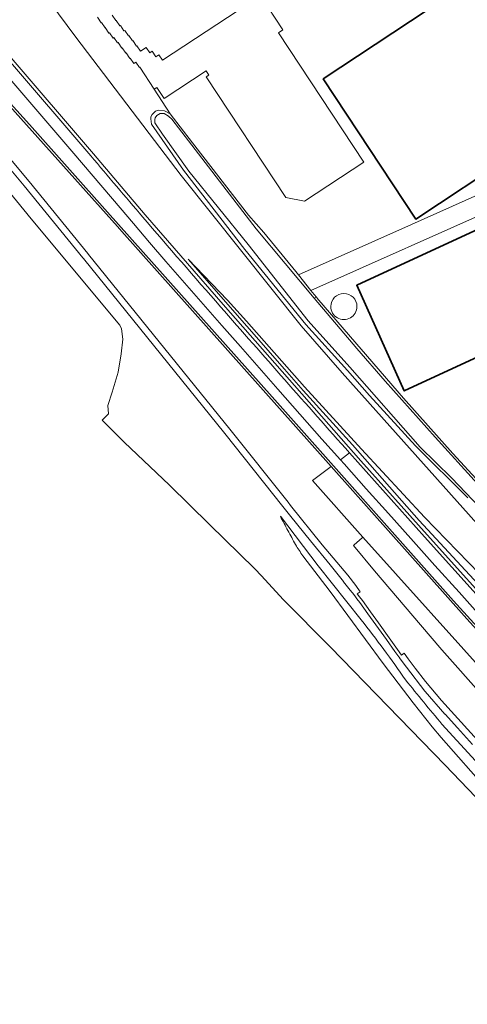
# Model space of a CAD drawing. Header units: metres. Extents: x 89394 to 92106, y 463550 to 466167.
# Tile 28 of 112: x 90147 to 90285, y 465123 to 465425. Entities that reach past the tile are written whole.
import ezdxf

# ---------------------------------------------------------------- set-up
doc = ezdxf.new("R2010")
doc.units = ezdxf.units.M
for name, color, linetype, lineweight in [('B-PV-GW-TALUD_KRUIN-G', 90, 'Continuous', 18), ('B-PV-IE-MEUBILAIR_WEGMEUBILAIR-G', 7, 'Continuous', 18), ('B-PV-OG-BEBOUWING-GV', 7, 'Continuous', 35), ('B-PV-OG-TERREIN_ERF-GV', 50, 'Continuous', 18), ('B-PV-OG-TERREIN_OEVER-GV', 7, 'Continuous', 18), ('B-PV-OG-WATER_SLOOT-GV', 120, 'Continuous', 18), ('B-PV-OG-WEG-GV', 7, 'Continuous', 18), ('B-PV-VH-VERHARDING_ASFALT-GV', 210, 'Continuous', 18), ('B-PV-VH-VERHARDING_BETON-GV', 252, 'Continuous', 18)]:
    doc.layers.add(name, color=color, linetype=linetype, lineweight=lineweight)

msp = doc.modelspace()

# ---------------------------------------------------------------- linework, layer by layer
at = {"layer": 'B-PV-GW-TALUD_KRUIN-G', "flags": 128}
msp.add_lwpolyline([(90198.955, 465351.792), (90217.065, 465331.262), (90228.545, 465318.012), (90234.336, 465311.487), (90249.46, 465294.734), (90269.998, 465271.555), (90293.231, 465246.394)], dxfattribs=at)
at = {"layer": 'B-PV-IE-MEUBILAIR_WEGMEUBILAIR-G', "flags": 128}
msp.add_lwpolyline([(90488.898, 465023.571), (90488.115, 465024.404), (90482.914, 465029.914), (90446.475, 465068.092), (90441.088, 465073.694), (90411.582, 465104.601), (90369.691, 465149.343), (90326.25, 465196.536), (90280.536, 465246.816), (90224.754, 465309.554), (90174.204, 465366.298), (90150.214, 465393.197), (90128.736, 465416.877), (90125.892, 465420.082), (90123.053, 465423.292), (90120.22, 465426.507), (90117.393, 465429.727), (90114.572, 465432.952), (90079.402, 465473.347)], dxfattribs=at)
at = {"layer": 'B-PV-OG-BEBOUWING-GV', "flags": 128}
for points in [[(90240.454, 465407.266), (90268.906, 465364.159), (90327.741, 465403.055), (90299.289, 465446.147)], [(90316.416, 465338.332), (90302.887, 465367.877), (90250.757, 465343.831), (90265.356, 465311.362), (90317.668, 465335.598)]]:
    msp.add_lwpolyline(points, close=True, dxfattribs=at)
at = {"layer": 'B-PV-OG-TERREIN_ERF-GV', "flags": 128}
for points in [[(90268.906, 465364.159), (90240.454, 465407.266), (90299.289, 465446.147), (90327.741, 465403.055)], [(90316.416, 465338.332), (90317.668, 465335.598), (90265.356, 465311.362), (90250.757, 465343.831), (90302.887, 465367.877)]]:
    msp.add_lwpolyline(points, close=True, dxfattribs=at)
for points in [[(90175.634, 465426.773), (90176.781, 465425.144), (90176.879, 465425.202), (90177.981, 465423.52), (90178.166, 465423.639), (90179.272, 465421.987), (90179.521, 465422.136), (90180.626, 465420.474), (90180.787, 465420.576), (90181.898, 465418.917), (90182.044, 465418.993), (90183.151, 465417.334), (90183.263, 465417.397), (90184.357, 465415.744), (90186.143, 465416.909), (90187.242, 465415.246), (90187.962, 465415.709), (90189.059, 465414.037), (90189.968, 465414.624), (90191.075, 465412.978), (90221.167, 465432.819), (90228.074, 465422.35), (90226.697, 465421.439), (90252.994, 465381.686), (90234.768, 465369.661), (90228.984, 465370.834), (90204.535, 465407.855), (90205.361, 465408.399), (90204.533, 465409.715), (90191.641, 465401.22), (90189.369, 465404.641), (90188.534, 465404.125), (90193.501, 465396.5), (90198.619, 465389.869), (90217.522, 465365.385), (90222.197, 465360), (90232.027, 465348.076), (90232.865, 465347.021), (90267.607, 465362.538), (90296.728, 465375.522)], [(90295.556, 465368.456), (90236.694, 465342.196), (90237.653, 465340.989), (90238.376, 465340.136), (90238.699, 465339.753), (90238.942, 465339.466), (90239.156, 465339.219), (90265.118, 465309.15), (90280.274, 465292.124), (90288.618, 465283.11)]]:
    msp.add_lwpolyline(points, dxfattribs=at)
at = {"layer": 'B-PV-OG-TERREIN_ERF-GV'}
for points in [[(90242.812, 465337.279, -0.9998755), (90250.843, 465337.279)], [(90250.843, 465337.279, -1.0001245), (90242.812, 465337.279)]]:
    msp.add_lwpolyline(points, format="xyb", dxfattribs=at)
at = {"layer": 'B-PV-OG-TERREIN_OEVER-GV', "flags": 128}
msp.add_lwpolyline([(90290.691, 465273.251), (90279.872, 465284.687), (90270.222, 465294.016), (90248.656, 465318.7), (90235.904, 465332.922), (90217.441, 465356.31), (90199.196, 465378.889), (90191.129, 465390.259), (90188.802, 465393.725), (90188.768, 465394.71), (90188.855, 465395.221), (90189.365, 465395.961), (90190.415, 465396.583), (90191.663, 465396.613), (90192.911, 465395.783), (90193.93, 465394.909), (90219.934, 465361.116), (90237.671, 465339.813), (90238.376, 465340.136), (90237.653, 465340.989), (90236.694, 465342.196), (90232.865, 465347.021), (90232.027, 465348.076), (90222.197, 465360), (90217.522, 465365.385), (90198.619, 465389.869), (90193.501, 465396.5), (90191.719, 465397.467), (90189.757, 465397.639), (90188.953, 465397.294), (90188.457, 465396.85), (90187.96, 465396.282), (90187.511, 465395.566), (90187.529, 465394.975), (90187.778, 465393.33), (90197.583, 465379.18), (90216.448, 465354.788), (90235.097, 465331.788), (90247.912, 465317.599), (90254.738, 465309.922), (90268.794, 465294.437), (90284.919, 465278.545)], dxfattribs=at)
at = {"layer": 'B-PV-OG-WATER_SLOOT-GV', "flags": 128}
msp.add_lwpolyline([(90287.924, 465282.776), (90274.82, 465297.162), (90259.513, 465314.368), (90250.789, 465324.365), (90237.671, 465339.813), (90219.934, 465361.116), (90193.93, 465394.909), (90192.911, 465395.783), (90191.663, 465396.613), (90190.415, 465396.583), (90189.365, 465395.961), (90188.855, 465395.221), (90188.768, 465394.71), (90188.802, 465393.725), (90191.129, 465390.259), (90199.196, 465378.889), (90217.441, 465356.31), (90235.904, 465332.922), (90248.656, 465318.7), (90270.222, 465294.016), (90279.872, 465284.687), (90290.691, 465273.251)], dxfattribs=at)
at = {"layer": 'B-PV-OG-WEG-GV', "flags": 128}
for points in [[(90082.517, 465473.207), (90104.014, 465449.733), (90105.337, 465448.077), (90108.77, 465442.831), (90044.122, 465511.715), (90042.871, 465510.522), (90041.426, 465509.144), (90042.444, 465508.087), (90054.159, 465495.916), (90082.37, 465466.167), (90109.339, 465436.882), (90134.347, 465409.726), (90177.299, 465361.876), (90178.63, 465360.381), (90242.929, 465288.124), (90284.621, 465241.271), (90317.991, 465204.51), (90328.996, 465192.386), (90336.676, 465184.279), (90343.769, 465176.319), (90354.757, 465164.407)], [(90148.776, 465443.916), (90148.815, 465443.848), (90151.352, 465439.23), (90154.842, 465433.282), (90156.473, 465430.844), (90164.503, 465420.049), (90188.627, 465388.28), (90196.888, 465377.566), (90233.757, 465331.342), (90246.336, 465316.863), (90287.719, 465270.574), (90303.724, 465252.133), (90305.996, 465250.174), (90337.03, 465216.951), (90339.042, 465214.725), (90356.413, 465195.235), (90358.09, 465192.748), (90394.921, 465156.055), (90396.919, 465153.781), (90405.089, 465145.47), (90413.558, 465136.319), (90418.213, 465132.087)], [(90185.773, 465365.471), (90169.895, 465384.199), (90143.984, 465414.411), (90138.215, 465421.032), (90136.104, 465423.424), (90134.138, 465425.771), (90131.409, 465429.15), (90131.386, 465429.177), (90129.324, 465431.556), (90129.15, 465430.225), (90130.631, 465428.521), (90133.366, 465425.136), (90135.346, 465422.772), (90137.465, 465420.37), (90143.225, 465413.76), (90169.132, 465383.552)], [(90287.719, 465270.574), (90246.336, 465316.863), (90233.757, 465331.342), (90196.888, 465377.566), (90188.627, 465388.28), (90164.503, 465420.049), (90156.473, 465430.844)], [(90284.919, 465278.545), (90268.794, 465294.437), (90254.738, 465309.922), (90247.912, 465317.599), (90235.097, 465331.788), (90216.448, 465354.788), (90197.583, 465379.18), (90187.778, 465393.33), (90187.529, 465394.975), (90187.511, 465395.566), (90187.96, 465396.282), (90188.457, 465396.85), (90188.953, 465397.294), (90189.757, 465397.639), (90191.719, 465397.467), (90193.501, 465396.5), (90188.534, 465404.125), (90184.142, 465410.79), (90184.058, 465410.75), (90182.958, 465412.406), (90182.256, 465411.952), (90181.149, 465413.602), (90181.045, 465413.544), (90179.93, 465415.197), (90179.835, 465415.135), (90178.709, 465416.789), (90178.586, 465416.716), (90177.473, 465418.373), (90177.303, 465418.27), (90176.204, 465419.931), (90175.963, 465419.781), (90174.849, 465421.439), (90174.655, 465421.311), (90173.547, 465422.978), (90173.459, 465422.926), (90172.361, 465424.581), (90172.234, 465424.505), (90171.129, 465426.166)], [(90143.984, 465414.411), (90169.895, 465384.199), (90185.773, 465365.471), (90209.703, 465337.874), (90252.063, 465289.88), (90272.379, 465267.134), (90297.549, 465239.222)], [(90300.852, 465189.688), (90276.794, 465216.262), (90271.917, 465222.069), (90268.726, 465226.133), (90266.612, 465228.988), (90265.389, 465230.799), (90264.508, 465230.181), (90263.266, 465231.875), (90260.711, 465235.513), (90257.463, 465240.081), (90255.04, 465243.473), (90252.512, 465246.908), (90251.647, 465248.048), (90250.946, 465248.947), (90251.79, 465249.631), (90250.454, 465251.595), (90248.004, 465254.719), (90240.183, 465264.102), (90230.419, 465276.178), (90229.665, 465277.126), (90211.835, 465299.556), (90168.41, 465353.275), (90168.2, 465353.535), (90150.112, 465375.657), (90120.346, 465411.3)], [(90118.824, 465410.002), (90148.57, 465374.383), (90166.648, 465352.274), (90166.855, 465352.018), (90210.274, 465298.306), (90228.119, 465275.828), (90230.519, 465272.788), (90230.532, 465272.772), (90236.592, 465265.256), (90242.565, 465257.915), (90246.688, 465252.746), (90246.706, 465252.724), (90248.803, 465250.169), (90249.991, 465248.679), (90250.026, 465248.554), (90250.157, 465248.332), (90250.854, 465247.438), (90251.711, 465246.309), (90254.23, 465242.886), (90256.649, 465239.501), (90259.894, 465234.936), (90262.448, 465231.3), (90263.701, 465229.59), (90263.879, 465229.403), (90263.962, 465229.352), (90265.962, 465226.523), (90266.016, 465226.449), (90271.725, 465219.111), (90271.792, 465219.03), (90277.878, 465212.003), (90277.905, 465211.973), (90281.681, 465207.786), (90286.306, 465202.709)], [(90286.306, 465202.709), (90281.681, 465207.786), (90277.905, 465211.973), (90277.878, 465212.003), (90271.792, 465219.03), (90271.725, 465219.111), (90266.016, 465226.449), (90265.962, 465226.523), (90263.962, 465229.352), (90263.879, 465229.403), (90263.701, 465229.59), (90262.448, 465231.3), (90259.894, 465234.936), (90256.649, 465239.501), (90254.23, 465242.886), (90251.711, 465246.309), (90250.854, 465247.438), (90250.157, 465248.332), (90250.026, 465248.554), (90249.991, 465248.679), (90248.803, 465250.169), (90246.706, 465252.724), (90246.688, 465252.746), (90242.565, 465257.915), (90236.592, 465265.256), (90230.532, 465272.772), (90230.519, 465272.788), (90228.119, 465275.828), (90210.274, 465298.306), (90166.855, 465352.018), (90166.648, 465352.274), (90148.57, 465374.383), (90118.824, 465410.002)], [(90116.425, 465406.255), (90150.806, 465364.258), (90178.024, 465331.588), (90178.494, 465330.443), (90178.964, 465327.225), (90178.39, 465322.753), (90177.449, 465317.08), (90175.621, 465310.917), (90174.367, 465306.827), (90174.53, 465304.347), (90172.595, 465302.317), (90179.382, 465295.603), (90193.226, 465282.363), (90205.551, 465270.335), (90219.519, 465256.719), (90221.537, 465254.499), (90228.228, 465247.263), (90242.671, 465232.628), (90277.95, 465196.393), (90287.213, 465186.633)], [(90289.643, 465241.261), (90282.212, 465249.503), (90274.791, 465257.754), (90267.38, 465266.014), (90260.536, 465273.635), (90253.706, 465281.268), (90246.891, 465288.913), (90245.793, 465290.15), (90240.089, 465296.572), (90233.302, 465304.243), (90226.529, 465311.926), (90220.768, 465318.433), (90215.021, 465324.952), (90209.286, 465331.482), (90203.565, 465338.024), (90197.857, 465344.578), (90192.162, 465351.143), (90187.158, 465356.987), (90182.157, 465362.833), (90178.061, 465367.628), (90163.844, 465384.307)], [(90381.38, 465146.228), (90382.753, 465144.741), (90394.002, 465132.552), (90398.241, 465127.94), (90400.104, 465127.391), (90394.738, 465133.229), (90382.114, 465146.907), (90351.804, 465179.699), (90317.96, 465216.709), (90297.549, 465239.222), (90272.379, 465267.134), (90252.063, 465289.88), (90209.703, 465337.874), (90185.773, 465365.471)], [(90293.231, 465246.394), (90269.998, 465271.555), (90249.46, 465294.734), (90234.336, 465311.487), (90228.545, 465318.012), (90217.065, 465331.262), (90198.955, 465351.792), (90211.036, 465339.275), (90216.955, 465332.796), (90234.696, 465312.618), (90252.279, 465293.476), (90271.636, 465272.602), (90295.245, 465248.167)], [(90234.696, 465312.618), (90216.955, 465332.796), (90211.036, 465339.275), (90198.955, 465351.792), (90217.065, 465331.262), (90228.545, 465318.012), (90234.336, 465311.487), (90249.46, 465294.734), (90269.998, 465271.555), (90293.231, 465246.394)], [(90386.934, 465151.505), (90378.322, 465160.236), (90368.932, 465170.183), (90359.088, 465180.924), (90344.176, 465196.243), (90321.709, 465220.011), (90304.435, 465238.674), (90295.245, 465248.167), (90271.636, 465272.602), (90252.279, 465293.476), (90234.696, 465312.618)], [(90248.544, 465292.328), (90271.635, 465266.466), (90296.807, 465238.551), (90317.221, 465216.036)], [(90252.159, 465241.023), (90238.913, 465257.65), (90227.332, 465272.844)], [(90227.332, 465272.844), (90238.913, 465257.65), (90252.159, 465241.023)], [(90234.254, 465260.702), (90242.564, 465249.663), (90258.921, 465227.597), (90268.08, 465215.505), (90273.979, 465208.107), (90276.741, 465204.874), (90291.169, 465188.478), (90297.04, 465181.629), (90299.885, 465178.227), (90307.908, 465168.634)], [(90307.908, 465168.634), (90299.885, 465178.227), (90297.04, 465181.629), (90291.169, 465188.478), (90276.741, 465204.874), (90273.979, 465208.107), (90268.08, 465215.505), (90258.921, 465227.597), (90242.564, 465249.663), (90234.254, 465260.702)], [(90311.47, 465171.358), (90276.968, 465208.93)], [(90276.968, 465208.93), (90311.47, 465171.358)]]:
    msp.add_lwpolyline(points, dxfattribs=at)
at = {"layer": 'B-PV-OG-WEG-GV'}
for points in [[(90163.844, 465384.307, 0.0034459), (90134.29, 465418.591)], [(90169.132, 465383.552, 0.0022524), (90185.014, 465364.82)], [(90185.014, 465364.82, 0.0032813), (90208.95, 465337.216)], [(90208.95, 465337.216, 0.00214), (90248.544, 465292.328)], [(90227.332, 465272.844, 0.0065146), (90229.611, 465268.46)], [(90229.611, 465268.46, -0.0065146), (90227.332, 465272.844)], [(90229.611, 465268.46, 0.00643), (90232.001, 465264.137)], [(90232.001, 465264.137, -0.00643), (90229.611, 465268.46)], [(90232.001, 465264.137, 0.0155224), (90233.074, 465262.384)], [(90233.074, 465262.384, -0.0155224), (90232.001, 465264.137)], [(90233.074, 465262.384, 0.0153907), (90234.254, 465260.702)], [(90234.254, 465260.702, -0.0153907), (90233.074, 465262.384)], [(90259.101, 465231.871, 0.0063377), (90252.159, 465241.023)], [(90252.159, 465241.023, -0.0063377), (90259.101, 465231.871)], [(90265.807, 465222.545, 0.0063755), (90259.101, 465231.871)], [(90259.101, 465231.871, -0.0063755), (90265.807, 465222.545)], [(90271.342, 465215.7, -0.0033888), (90265.807, 465222.545)], [(90265.807, 465222.545, 0.0033888), (90271.342, 465215.7)], [(90276.968, 465208.93, -0.0032291), (90271.342, 465215.7)], [(90271.342, 465215.7, 0.0032291), (90276.968, 465208.93)]]:
    msp.add_lwpolyline(points, format="xyb", dxfattribs=at)
at = {"layer": 'B-PV-OG-WEG-GV', "flags": 128}
msp.add_lwpolyline([(90252.633, 465266.384), (90252.45, 465266.222), (90249.983, 465264.035), (90249.817, 465263.88), (90256.264, 465256.066), (90270.314, 465239.429), (90276.949, 465231.747), (90302.131, 465203.399), (90309.008, 465195.988), (90311.689, 465193.099), (90323.109, 465180.606), (90323.29, 465180.774), (90326.772, 465184.002), (90326.922, 465184.17), (90315.466, 465196.853), (90312.76, 465199.814), (90293.677, 465220.697)], close=True, dxfattribs=at)
at = {"layer": 'B-PV-VH-VERHARDING_ASFALT-GV', "flags": 128}
for points in [[(90248.544, 465292.328), (90245.793, 465290.15), (90246.891, 465288.913), (90253.706, 465281.268), (90260.536, 465273.635), (90267.38, 465266.014), (90274.791, 465257.754), (90282.212, 465249.503), (90289.643, 465241.261), (90297.085, 465233.029), (90304.536, 465224.805), (90314.693, 465213.629), (90320.898, 465206.805), (90323.496, 465209.12)], [(90317.221, 465216.036), (90296.807, 465238.551), (90271.635, 465266.466), (90248.544, 465292.328)]]:
    msp.add_lwpolyline(points, dxfattribs=at)
msp.add_lwpolyline([(90242.929, 465288.124), (90237.16, 465283.793), (90252.633, 465266.384), (90293.677, 465220.697), (90312.76, 465199.814), (90317.991, 465204.51), (90284.621, 465241.271)], close=True, dxfattribs=at)
at = {"layer": 'B-PV-VH-VERHARDING_BETON-GV', "flags": 128}
msp.add_lwpolyline([(90236.694, 465342.196), (90295.556, 465368.456), (90306.45, 465373.304), (90335.461, 465386.782), (90332.937, 465392.214), (90304.045, 465378.745), (90296.728, 465375.522), (90267.607, 465362.538), (90232.865, 465347.021)], close=True, dxfattribs=at)

doc.saveas('drawing.dxf')
